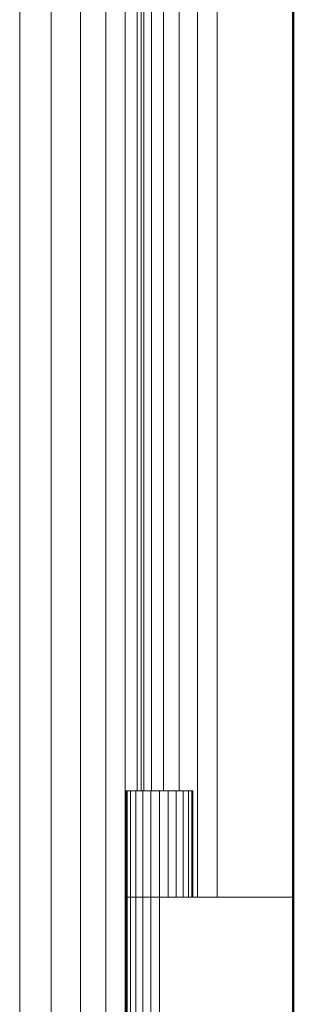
# Model space of a CAD drawing. Header units: millimetres. Extents: x -121 to 21670, y 1231 to 39176.
# Tile 64 of 72: x 20136 to 20226, y 34670 to 34995. Entities that reach past the tile are written whole.
import ezdxf

# ---------------------------------------------------------------- set-up
doc = ezdxf.new("R2010")
doc.units = ezdxf.units.MM
for name, color, linetype, lineweight in [('A-PART-____-MCUT', 2, 'Continuous', 50), ('A-PART-____-OTLN', 2, 'Continuous', 20), ('A-WALL-____-MCUT', 113, 'Continuous', 50), ('A-WALL-____-OTLN', 113, 'Continuous', 20), ('M-EQPM-____-OTLN', 50, 'Continuous', 20)]:
    doc.layers.add(name, color=color, linetype=linetype, lineweight=lineweight)

# ---------------------------------------------------------------- blocks, each defined once
blk = doc.blocks.new('Прямая форма - V line-610915-В_Этаж 02_Канализация')
at = {"layer": 'M-EQPM-____-OTLN', "color": 253}
for p, q in [((375, 649.26), (375, 173)), ((330, 646.31), (330, -646.31)), ((338.28, 646.85), (338.28, -646.85)), ((344.64, 647.27), (344.64, -647.27)), ((348.64, 647.53), (348.64, 208)), ((350, 208), (350, 647.62)), ((350.85, 208), (350.85, 647.68)), ((353.35, 208), (353.35, 647.84)), ((357.32, 208), (357.32, 648.1)), ((362.5, 208), (362.5, 648.44)), ((368.53, 173), (368.53, 648.84)), ((310, 0), (310, 645)), ((310, 645), (310, -645)), ((320.35, 645.68), (320.35, -645.68)), ((345, 208), (345.37, 208)), ((345, 208), (345, 173)), ((345.37, 208), (346.47, 208)), ((345.37, 208), (345.37, 173)), ((346.47, 208), (348.22, 208)), ((346.47, 208), (346.47, 173)), ((348.22, 208), (350.5, 208)), ((348.22, 208), (348.22, 173)), ((350.5, 208), (353.15, 208)), ((350.5, 208), (350.5, 173)), ((353.15, 208), (356, 208)), ((353.15, 208), (353.15, 173)), ((356, 208), (358.85, 208)), ((356, 208), (356, 173)), ((358.85, 208), (361.5, 208)), ((358.85, 208), (358.85, 173)), ((361.5, 208), (363.78, 208)), ((361.5, 208), (361.5, 173)), ((363.78, 208), (365.53, 208)), ((363.78, 208), (363.78, 173)), ((365.53, 208), (366.63, 208)), ((365.53, 208), (365.53, 173)), ((366.63, 208), (367, 208)), ((366.63, 208), (366.63, 173)), ((367, 208), (367, 173)), ((345, 173), (345.37, 173)), ((345, 173), (345, 120)), ((345.37, 173), (345, 173)), ((345.37, 173), (346.47, 173)), ((345.37, 173), (345.37, 120)), ((346.47, 173), (345.37, 173)), ((346.47, 173), (348.22, 173)), ((346.47, 173), (346.47, 120)), ((348.22, 173), (346.47, 173)), ((348.22, 173), (350.5, 173)), ((348.22, 173), (348.22, 120)), ((350.5, 173), (348.22, 173)), ((350.5, 173), (353.15, 173)), ((350.5, 173), (350.5, 120)), ((353.15, 173), (350.5, 173)), ((353.15, 173), (356, 173)), ((353.15, 173), (353.15, 120)), ((356, 173), (353.15, 173)), ((356, 173), (400, 173)), ((356, 173), (356, 120))]:
    blk.add_line(p, q, dxfattribs=at)
blk = doc.blocks.new('Прямая форма - FU - 055-610916-В_Этаж 02_Канализация')
blk.add_blockref('Прямая форма - V line-610915-В_Этаж 02_Канализация', (0, 0))
blk = doc.blocks.new('Прямая форма - Masonry Block - Structural-611014-В_Этаж 02_Канализация')
at = {"layer": 'A-WALL-____-MCUT', "color": 9}
blk.add_line((7184.87, 400), (5330, 400), dxfattribs=at)
blk = doc.blocks.new('Прямая форма - SW - 004-611016-В_Этаж 02_Канализация')
blk.add_blockref('Прямая форма - Masonry Block - Structural-611014-В_Этаж 02_Канализация', (0, 0))
blk = doc.blocks.new('Family - Masonry Block - Structural-611024-В_Этаж 02_Канализация')
at = {"layer": 'A-PART-____-MCUT', "color": 9}
blk.add_line((7184.87, 400), (5330, 400), dxfattribs=at)
blk = doc.blocks.new('V line_ifc_RVT-1-В_Этаж 02_Канализация')
at = {"layer": 'A-PART-____-OTLN', "color": 253, "lineweight": 20, "rotation": 90}
blk.add_blockref('Family - Masonry Block - Structural-611024-В_Этаж 02_Канализация', (40703.24, 28637.63), dxfattribs=at)
at = {"layer": 'A-WALL-____-OTLN', "color": 253, "lineweight": 20, "rotation": 90}
blk.add_blockref('Прямая форма - SW - 004-611016-В_Этаж 02_Канализация', (40703.24, 28637.63), dxfattribs=at)
at = {"layer": 'M-EQPM-____-OTLN', "color": 253, "lineweight": 20}
blk.add_blockref('Прямая форма - FU - 055-610916-В_Этаж 02_Канализация', (39903.24, 34532.63), dxfattribs=at)

msp = doc.modelspace()

# ---------------------------------------------------------------- block references
at = {"lineweight": 9}
msp.add_blockref('V line_ifc_RVT-1-В_Этаж 02_Канализация', (-20077.1477, 0), dxfattribs=at)

doc.saveas('drawing.dxf')
